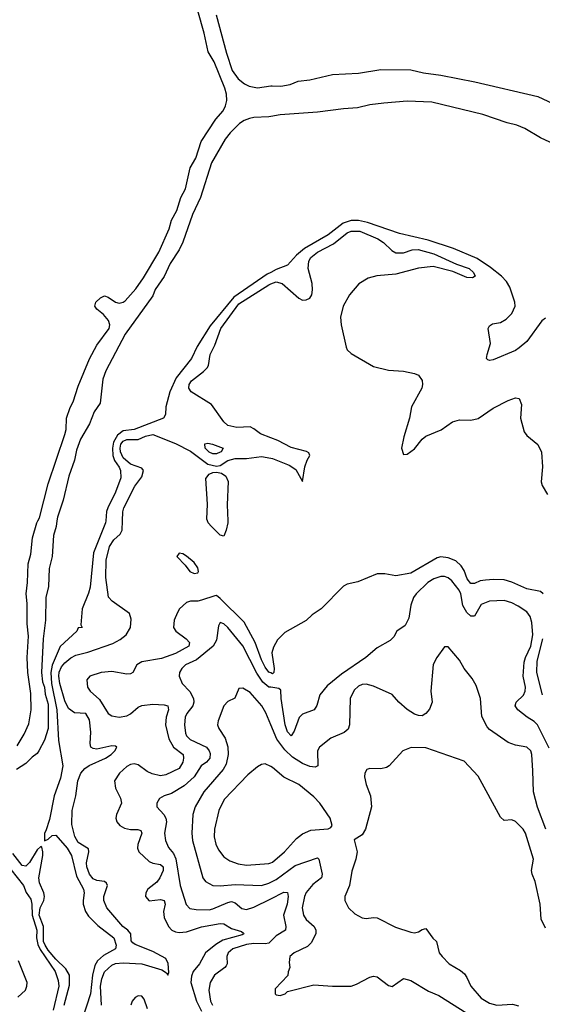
# Model space of a CAD drawing. Header units: inches. Extents: x 1694797 to 1849917, y 907313 to 1017959.
# Tile 91 of 256: x 1718657 to 1721453, y 957414 to 962682. Entities that reach past the tile are written whole.
import ezdxf

# ---------------------------------------------------------------- set-up
doc = ezdxf.new("R2010")
doc.units = ezdxf.units.IN
doc.header["$MEASUREMENT"] = 0
for name, color, linetype in [('B7915', 7, 'Continuous'), ('B7916', 7, 'Continuous'), ('B7925', 7, 'Continuous'), ('B7926', 7, 'Continuous')]:
    doc.layers.add(name, color=color, linetype=linetype)

msp = doc.modelspace()

# ---------------------------------------------------------------- linework, layer by layer
at = {"layer": 'B7915', "color": 5}
for points, elevation in [([(1718856.4, 960000), (1718852.8, 959970), (1718837.2, 959922.8), (1718830.1, 959810), (1718814, 959746), (1718811.6, 959650), (1718796.6, 959590), (1718795.4, 959470), (1718782.3, 959370), (1718773.5, 959190), (1718778.7, 959138.7), (1718790, 959110.3), (1718793.9, 959073.9), (1718810, 959018.8), (1718810, 958889.3), (1718790, 958826.3), (1718759.7, 958770), (1718750, 958756.4), (1718723.2, 958736.7), (1718690, 958702.4), (1718638.9, 958670)], 540), ([(1718642.7, 958797.3), (1718681, 958859), (1718706.1, 958913.9), (1718718.4, 958990), (1718715.9, 959075.9), (1718701, 959190), (1718697.4, 959270), (1718703.1, 959383.1), (1718697.6, 959450), (1718697.6, 959557.6), (1718690.8, 959610), (1718698.1, 959670), (1718701.6, 959770), (1718717.3, 959822.7), (1718726.2, 959910), (1718748.2, 959990), (1718753.9, 960000)], 540), ([(1719117, 960000), (1719116.1, 959990), (1719051.4, 959830), (1719034, 959646), (1719025.7, 959614.3), (1718991.5, 959530), (1718983.5, 959443.5), (1718991, 959430), (1718970, 959428.7), (1718963, 959410), (1718872.6, 959327.4), (1718831.2, 959228.8), (1718823.2, 959190), (1718826.7, 959130), (1718856.1, 958990), (1718864.8, 958824.8), (1718887.3, 958690), (1718876, 958624), (1718841.7, 958530), (1718816.6, 958403.4), (1718797.6, 958342.4), (1718789.6, 958330), (1718789.3, 958289.3), (1718810, 958296.5), (1718830, 958317), (1718850, 958319.1), (1718910, 958250.1), (1718933.5, 958210), (1718960, 958100), (1718998.2, 958030), (1719002, 958010), (1718995.6, 957970), (1718997.2, 957950), (1719009.6, 957909.6), (1719025.3, 957885.3), (1719075.7, 957835.7), (1719160.9, 957770), (1719172.9, 957730), (1719169.1, 957710), (1719104.9, 957675.1), (1719073.7, 957646.3), (1719058.1, 957621.9), (1719046.3, 957570), (1719035.6, 957470), (1718970, 957266)], 560), ([(1719095.4, 957410), (1719090.1, 957510.1), (1719095.8, 957550), (1719110, 957587.4), (1719150, 957623.5), (1719170, 957631.4), (1719210, 957635.4), (1719310, 957629.9), (1719417.5, 957597.5), (1719441.6, 957581.6), (1719450, 957569.6), (1719455.6, 957584.4), (1719451.9, 957631.9), (1719438.3, 957658.3), (1719370, 957697), (1719274, 957734), (1719262.4, 957742.3), (1719253.9, 957753.9), (1719251.1, 957791.1), (1719235.3, 957810), (1719207.9, 957830), (1719123.9, 957930), (1719107.9, 957970), (1719107, 957990), (1719126.8, 958050), (1719121.6, 958061.6), (1719110.3, 958070), (1719070, 958076.4), (1719050, 958084.8), (1719030.1, 958110), (1719015.6, 958150), (1719014.7, 958170), (1719027.1, 958230), (1719025.2, 958245.2), (1718970, 958279.5), (1718951.3, 958311.3), (1718936, 958376), (1718938.3, 958450), (1718956.8, 958530), (1718968.4, 958610), (1718983.4, 958650), (1719005.4, 958674.6), (1719028.4, 958691.6), (1719116.2, 958730), (1719147, 958750), (1719166.7, 958770), (1719176.3, 958790), (1719170, 958795.5), (1719150, 958797.5), (1719070, 958779.3), (1719050, 958781.7), (1719037.4, 958790), (1719034.3, 958810), (1719037.2, 958870), (1719030, 958935.3), (1719010, 958970.6), (1718950, 958973.6), (1718917.3, 958997.3), (1718897.7, 959037.7), (1718871.1, 959131.1), (1718865.6, 959170), (1718868.3, 959191.7), (1718880.4, 959219.6), (1718898.3, 959241.7), (1718930, 959267.3), (1718957.8, 959282.2), (1719021.9, 959298.1), (1719156, 959344), (1719194.5, 959365.5), (1719226, 959390), (1719250.2, 959430), (1719253.8, 959473.8), (1719245.1, 959505.1), (1719151.8, 959570), (1719131.6, 959591.6), (1719117.8, 959697.8), (1719119.4, 959790), (1719137.6, 959862.4), (1719160.4, 959899.6), (1719193.9, 959930), (1719204.8, 959950), (1719206.6, 960000)], 580), ([(1719769.7, 960000), (1719770.1, 959990.1), (1719762.1, 959950), (1719750, 959918), (1719730, 959924.6), (1719683.1, 959970), (1719665.6, 959990), (1719662.3, 960000)], 580), ([(1720000, 959186.5), (1719990, 959191.7), (1719970, 959217), (1719950, 959256.3), (1719916.6, 959350), (1719858.5, 959458.5), (1719730, 959585.4), (1719710, 959600.4), (1719700.7, 959599.3), (1719630, 959575.3), (1719610, 959570.8), (1719570, 959571.4), (1719550, 959563.4), (1719512.8, 959530), (1719501.4, 959510), (1719483.4, 959470), (1719479.5, 959430), (1719492.5, 959410), (1719547.6, 959370), (1719565.9, 959350), (1719562.2, 959330), (1719490, 959290.9), (1719416.4, 959263.6), (1719310, 959246.6), (1719284.4, 959230), (1719262.6, 959190), (1719250, 959182), (1719230, 959179.9), (1719150, 959195.1), (1719093, 959190), (1719032, 959170), (1719016.9, 959150), (1719020.1, 959110), (1719033.2, 959090), (1719083.9, 959043.9), (1719130, 958969.5), (1719150, 958957.2), (1719190, 958949.6), (1719230, 958956.6), (1719250, 958968.3), (1719290, 959003.3), (1719310, 959013.3), (1719370, 959019.3), (1719430, 959015.7), (1719450.1, 959010.1), (1719453.3, 958990), (1719439.9, 958950), (1719436.6, 958910), (1719454.1, 958834.1), (1719480.4, 958790), (1719531, 958750), (1719534, 958730), (1719529.5, 958710), (1719510, 958675.7), (1719438.3, 958641.7), (1719410, 958635.6), (1719366.1, 958646.1), (1719339, 958659), (1719290, 958695.3), (1719270, 958700.1), (1719250, 958696.7), (1719230, 958685.4), (1719191.3, 958650), (1719163.5, 958610), (1719169.5, 958570), (1719196.8, 958516.8), (1719200.8, 958490), (1719174.2, 958430), (1719171, 958410), (1719176, 958390), (1719192, 958370), (1719216.8, 958356.8), (1719250, 958349), (1719289.6, 958349.6), (1719304.2, 958344.2), (1719310.6, 958330), (1719289.4, 958269.4), (1719287.9, 958250), (1719294.5, 958230), (1719350, 958178), (1719370, 958169.2), (1719410, 958161.2), (1719424.4, 958150), (1719425, 958130), (1719406.2, 958090), (1719390, 958068.1), (1719342.7, 958030), (1719332, 958010), (1719330.2, 957990), (1719350, 957968), (1719410, 957974.1), (1719429.5, 957969.5), (1719436, 957950), (1719426.3, 957910), (1719430, 957878.9), (1719453.4, 957830), (1719470.9, 957810.9), (1719490, 957801.9), (1719510, 957798.8), (1719550, 957802), (1719630, 957828.3), (1719730, 957846.7), (1719750, 957845), (1719790, 957820.1), (1719843.6, 957803.6), (1719854.9, 957794.9), (1719856, 957790), (1719846.4, 957786.4), (1719743.4, 957756.6), (1719705.7, 957734.3), (1719651.6, 957690), (1719618.7, 957630), (1719585.9, 957590), (1719576, 957564), (1719572.4, 957530), (1719602.1, 957430), (1719630, 957377.9)], 620), ([(1720000, 959110), (1719990, 959111.5), (1719957.3, 959137.3), (1719925.9, 959185.9), (1719850, 959331.4), (1719770, 959430.6), (1719750, 959449.8), (1719730, 959456.9), (1719720.6, 959439.4), (1719710, 959362.7), (1719692.8, 959330), (1719602.7, 959257.3), (1719544.6, 959230), (1719523.6, 959210), (1719511.8, 959190), (1719510.3, 959170), (1719525.7, 959130), (1719567.1, 959087.1), (1719586.3, 959050), (1719587.9, 959030), (1719582.8, 959010), (1719550.9, 958970), (1719542.3, 958950), (1719538.2, 958910), (1719543.9, 958863.9), (1719549.7, 958849.7), (1719569.4, 958830), (1719655.7, 958790), (1719670.4, 958770.4), (1719675.2, 958755.2), (1719673.7, 958730), (1719656.2, 958710), (1719628.2, 958690), (1719590.1, 958630), (1719537.8, 958582.2), (1719470, 958541.4), (1719430.4, 958530), (1719404.4, 958515.6), (1719390.3, 958490), (1719391.4, 958470), (1719428.7, 958428.7), (1719439.5, 958410), (1719442.6, 958390), (1719431, 958330), (1719436.6, 958290), (1719452.8, 958252.8), (1719480.3, 958220.3), (1719492.8, 958192.8), (1719516.2, 958050), (1719548.2, 957948.2), (1719567.2, 957927.2), (1719601, 957921), (1719670, 957920.1), (1719690, 957924), (1719770, 957958.9), (1719790, 957963.3), (1719810, 957956.8), (1719845.7, 957925.7), (1719870, 957921.7), (1719910, 957933), (1720000, 957978.7)], 640), ([(1720000, 958908.8), (1719973.1, 958973.1), (1719952.1, 959010), (1719890, 959082.9), (1719850, 959106), (1719830, 959102.9), (1719808.7, 959051.3), (1719770, 959034.7), (1719748.8, 959011.2), (1719718.2, 958930), (1719716.1, 958910), (1719722.8, 958890), (1719756.9, 958836.9), (1719770.7, 958790.7), (1719773.2, 958750), (1719762, 958698), (1719746.4, 958670), (1719642, 958550), (1719595.3, 958470), (1719583.7, 958430), (1719578.4, 958330), (1719581.8, 958290), (1719636.8, 958090), (1719650.2, 958070), (1719690.1, 958050.1), (1719730, 958047.3), (1719810, 958054.4), (1719950, 958050.1), (1719990, 958062.3), (1720000, 958067.1)], 660), ([(1720000, 958686.1), (1719970, 958700.2), (1719950, 958696.2), (1719930, 958684.2), (1719878, 958642), (1719750.2, 958510), (1719722.4, 958450), (1719699.9, 958350), (1719697.4, 958310), (1719706.8, 958270), (1719720.8, 958240.8), (1719750, 958202.8), (1719780.6, 958180.6), (1719825.5, 958165.5), (1719870, 958158.3), (1719990, 958166.9), (1720000, 958170.7)], 680), ([(1718895.3, 957410), (1718923.3, 957516.7), (1718924, 957570), (1718903.2, 957603.2), (1718850, 957654.5), (1718810, 957704.2), (1718792.5, 957730), (1718785.1, 957750), (1718783.4, 957830), (1718761.8, 957890), (1718766.5, 957930), (1718786.9, 957970), (1718789.9, 957990), (1718786.3, 958010), (1718763.4, 958063.4), (1718759, 958090), (1718780.4, 958210), (1718781.4, 958230), (1718775, 958255), (1718770, 958258.2), (1718750, 958239.9), (1718710, 958171.9), (1718690, 958153.6), (1718670, 958157.3), (1718620.1, 958220.1)], 560), ([(1718610, 958134.8), (1718676.6, 958050), (1718691.9, 958011.9), (1718716.6, 957976.6), (1718722.6, 957950), (1718723.4, 957890), (1718748, 957810), (1718746.5, 957770), (1718754.5, 957734.5), (1718767, 957707), (1718845.9, 957590), (1718862, 957542), (1718865.8, 957510), (1718836.7, 957383.3)], 580), ([(1720000, 957751.2), (1719990, 957741.7), (1719970, 957737.5), (1719910, 957739.8), (1719870, 957734), (1719798.2, 957710), (1719773, 957690), (1719765.9, 957670), (1719766.6, 957630), (1719760.8, 957619.2), (1719755, 957610), (1719700.1, 957570), (1719675.9, 957530), (1719668.6, 957490), (1719677.8, 957430), (1719687.9, 957410)], 640), ([(1718647.4, 957452.6), (1718687.7, 957490), (1718695.9, 957510), (1718696.2, 957530), (1718650, 957646)], 620), ([(1719341.3, 957390), (1719322.1, 957442.1), (1719310, 957457.6), (1719290, 957459.3), (1719274, 957450), (1719257.8, 957430), (1719251, 957410)], 620)]:
    msp.add_lwpolyline(points, dxfattribs=dict(at, elevation=elevation))
at = {"layer": 'B7915', "color": 5, "elevation": 620}
msp.add_lwpolyline([(1719510, 959828), (1719498, 959810), (1719542.9, 959762.9), (1719567, 959730), (1719590, 959718.9), (1719610, 959723), (1719614.3, 959730), (1719609.6, 959750), (1719590, 959778.4), (1719550, 959812.3), (1719530, 959824)], close=True, dxfattribs=at)
at = {"layer": 'B7916', "color": 5}
for points, elevation in [([(1718753.9, 960000), (1718763.2, 960016.8), (1718810, 960198.7), (1718898.2, 960461.8), (1718905, 960490), (1718908.1, 960550), (1718927.8, 960607.8), (1718942.9, 960637.1), (1718970, 960722), (1719030, 960868), (1719070, 960941.2), (1719135.7, 961030), (1719138.8, 961050), (1719132.4, 961072.4), (1719105, 961105), (1719070, 961132.9), (1719059.2, 961150), (1719064.7, 961170), (1719090, 961194.2), (1719110, 961203.8), (1719130, 961197.7), (1719170, 961171.1), (1719190, 961165.1), (1719210, 961170.1), (1719222.1, 961177.9), (1719277.9, 961242.1), (1719319.5, 961300.5), (1719401.1, 961438.9), (1719457.2, 961562.8), (1719469.3, 961610), (1719498.3, 961661.7), (1719519.9, 961730), (1719543.4, 961776.6), (1719569.9, 961890), (1719599.6, 961940.4), (1719628, 962030), (1719707, 962150), (1719745.1, 962194.9), (1719758.9, 962221.1), (1719764.8, 962250), (1719763, 962283.1), (1719754.7, 962314.7), (1719697.3, 962457.3), (1719665.9, 962510), (1719643.4, 962610), (1719609.6, 962729.6)], 540), ([(1719708.2, 962708.2), (1719763, 962503), (1719794.3, 962410), (1719825.7, 962365.7), (1719859, 962339), (1719885.5, 962325.5), (1719930, 962318.1), (1720000, 962327.5)], 540), ([(1720000, 962163.3), (1719990, 962161.4), (1719910, 962157.9), (1719887, 962153), (1719858, 962142), (1719833.4, 962126.6), (1719783.5, 962076.5), (1719756.7, 962043.3), (1719683.5, 961916.5), (1719623.7, 961730), (1719580.8, 961639.2), (1719530, 961491.1), (1719510, 961451.1), (1719462.6, 961377.4), (1719430, 961308.2), (1719381.9, 961238.1), (1719370, 961204.8), (1719220.9, 960999.1), (1719117.1, 960802.9), (1719101.7, 960758.3), (1719087.6, 960630), (1719056.1, 960583.9), (1719030, 960519.2), (1718982.9, 960437.1), (1718961.1, 960378.9), (1718950, 960325.7), (1718920, 960240), (1718890, 960111.5), (1718858.9, 960021.1), (1718856.4, 960000)], 540), ([(1720000, 961329.9), (1719980.5, 961319.5), (1719802.6, 961197.4), (1719676.2, 961043.8), (1719605.9, 960934.1), (1719575.7, 960870), (1719495, 960765), (1719460.4, 960690), (1719439, 960610), (1719437, 960570), (1719427.1, 960550), (1719270.2, 960490), (1719210, 960481.5), (1719180.3, 960459.7), (1719159.1, 960420.9), (1719153.8, 960390), (1719155.4, 960350), (1719164.3, 960324.3), (1719190, 960288.6), (1719196.2, 960270), (1719197.4, 960230), (1719170, 960154.4), (1719128.5, 960070), (1719121.8, 960050), (1719117, 960000)], 560), ([(1720000, 960444.7), (1719945.3, 960465.3), (1719910, 960493), (1719890, 960502.7), (1719819.4, 960499.4), (1719770, 960511.4), (1719749, 960530), (1719682.7, 960622.7), (1719574.9, 960690), (1719562, 960710), (1719562.8, 960730), (1719576.9, 960750), (1719640.8, 960799.2), (1719660.4, 960819.6), (1719667.5, 960832.5), (1719676.8, 960890), (1719700.2, 960939.8), (1719733, 961030), (1719830, 961161.6), (1719990, 961264.2), (1720000, 961268.1)], 580), ([(1719206.6, 960000), (1719208.4, 960048.4), (1719213.6, 960070), (1719273.7, 960186.3), (1719310, 960236.9), (1719319.6, 960270), (1719310, 960282), (1719250, 960303), (1719210, 960338.2), (1719195.5, 960370), (1719193.8, 960390), (1719198.7, 960410), (1719210, 960427.7), (1719230, 960436.4), (1719290, 960436.3), (1719330, 960453.9), (1719370, 960462.6), (1719490, 960415.2), (1719570, 960374.1), (1719663.2, 960303.2), (1719710, 960292.4), (1719730, 960297.2), (1719770, 960323.3), (1719810, 960333.8), (1719870, 960334.2), (1719950, 960345.3), (1720000, 960336.7)], 580), ([(1719662.3, 960000), (1719659, 960010), (1719662.6, 960090), (1719653.6, 960226.4), (1719670.5, 960249.6), (1719690, 960258.5), (1719710, 960261.1), (1719735.9, 960255.9), (1719759.9, 960239.9), (1719771.9, 960211.9), (1719766.6, 960086.6), (1719769.7, 960000)], 580)]:
    msp.add_lwpolyline(points, dxfattribs=dict(at, elevation=elevation))
at = {"layer": 'B7916', "color": 5, "elevation": 560}
msp.add_lwpolyline([(1719690, 960359.4), (1719670, 960368), (1719648.9, 960390), (1719646.9, 960413.1), (1719663.8, 960416.2), (1719688.4, 960411.6), (1719744.9, 960390), (1719735.8, 960370), (1719730, 960367.5), (1719710, 960359.6)], close=True, dxfattribs=at)
at = {"layer": 'B7925', "color": 5}
for points, elevation in [([(1721458.2, 959610), (1721442.8, 959622.8), (1721370, 959636.2), (1721290, 959672.7), (1721250, 959684.6), (1721192.7, 959687.3), (1721150, 959683.9), (1721121, 959679), (1721090, 959665.2), (1721070, 959665.4), (1721050.4, 959690.4), (1721035.5, 959735.5), (1721019.7, 959759.7), (1720990, 959786), (1720950, 959802.7), (1720910, 959808.4), (1720890, 959802.5), (1720750, 959720.2), (1720670, 959706.6), (1720610, 959717.3), (1720570, 959717.2), (1720466.5, 959673.5), (1720410, 959661.6), (1720390, 959650.8), (1720270.1, 959530), (1720222.6, 959497.4), (1720190, 959468), (1720076.3, 959403.7), (1720036.5, 959363.5), (1720014.5, 959325.5), (1720005.8, 959294.2), (1720018, 959210), (1720016.3, 959190), (1720010, 959181.4), (1720000, 959186.5)], 620), ([(1721490, 958784.8), (1721428.3, 958908.3), (1721410, 958926.6), (1721371.9, 958950), (1721321.6, 958990), (1721308.4, 959010), (1721313.2, 959030), (1721353, 959067), (1721362, 959090), (1721362.6, 959110), (1721351.1, 959170), (1721355.9, 959244.1), (1721362.7, 959270), (1721392.1, 959330), (1721403.4, 959390), (1721396.8, 959456.8), (1721388.4, 959488.4), (1721370, 959513.3), (1721324.7, 959544.7), (1721290, 959562.7), (1721250, 959573.5), (1721170, 959569.9), (1721126.5, 959553.5), (1721090, 959491.1), (1721070, 959489.7), (1721050, 959509.7), (1721027.9, 959547.9), (1721016.7, 959610), (1721008.5, 959630), (1720970, 959679.9), (1720950, 959696), (1720930, 959703.2), (1720910, 959703.6), (1720872.4, 959690), (1720840.7, 959670), (1720779, 959610), (1720764.7, 959590), (1720749.3, 959550), (1720739.6, 959480.4), (1720719.7, 959440.3), (1720675.5, 959410), (1720659.4, 959380.6), (1720639, 959361), (1720570, 959321.3), (1720509.5, 959270), (1720379.3, 959180.7), (1720302.8, 959117.2), (1720263.6, 959070), (1720247.1, 959012.9), (1720232.9, 958990), (1720170, 958966.2), (1720152, 958948), (1720124.7, 958875.3), (1720110, 958851.1), (1720090, 958871.7), (1720077.4, 958910), (1720055.2, 959050), (1720055, 959095), (1720043.7, 959103.7), (1720000, 959110)], 640), ([(1721454.3, 959070), (1721423.8, 959190), (1721425.6, 959250), (1721455.5, 959370)], 620), ([(1721473, 958350), (1721427.8, 958467.8), (1721406.2, 958550), (1721403.2, 958663.2), (1721397.2, 958750), (1721392, 958770), (1721370, 958789.6), (1721310, 958800.5), (1721270, 958814.7), (1721170, 958883.7), (1721158, 958898), (1721130, 958954), (1721122.2, 959050), (1721100, 959120), (1721077.4, 959157.4), (1721035.7, 959210), (1721010, 959255.4), (1720950, 959327), (1720930, 959326), (1720889.1, 959270), (1720870, 959232), (1720857.1, 959090), (1720864.2, 959030), (1720850, 958992.6), (1720830, 958969.6), (1720810, 958956.9), (1720790, 958958.5), (1720770, 958966.4), (1720730, 958990.9), (1720685.4, 959030), (1720650, 959071.5), (1720550, 959115.4), (1720510, 959126.6), (1720490, 959124.7), (1720470, 959116.3), (1720446.1, 959093.9), (1720425.3, 959050), (1720422, 958910), (1720413.7, 958886.3), (1720392.4, 958867.6), (1720322.6, 958837.4), (1720260.3, 958790), (1720250.2, 958769.8), (1720252, 958690), (1720237.3, 958682.7), (1720210, 958686.3), (1720170, 958702.4), (1720116.8, 958736.8), (1720074.7, 958774.7), (1720032.1, 958832.1), (1720000, 958908.8)], 660), ([(1721470, 957821.5), (1721447, 957870), (1721442.2, 957950), (1721414.9, 958070), (1721398.2, 958110), (1721394.8, 958130), (1721405.3, 958190), (1721364.1, 958330), (1721350, 958350.9), (1721310, 958391.2), (1721290, 958401.6), (1721250, 958397), (1721230, 958415.1), (1721110, 958633.6), (1721034.9, 958714.9), (1720830, 958786.4), (1720751.5, 958788.5), (1720707.3, 958770), (1720634.4, 958690), (1720619.1, 958680.9), (1720590, 958672.9), (1720530, 958675.1), (1720514.8, 958670), (1720503.7, 958650), (1720502.6, 958630), (1720511.4, 958590), (1720534.4, 958530), (1720538.9, 958470), (1720508, 958350), (1720490, 958321.2), (1720446.4, 958293.6), (1720462.8, 958230), (1720454.8, 958190), (1720433.7, 958126.3), (1720422, 958050), (1720397.3, 957990), (1720396.3, 957970), (1720415.5, 957930), (1720450, 957897.1), (1720490, 957876.4), (1720510, 957872.7), (1720550, 957878.4), (1720570, 957875.8), (1720666.9, 957826.9), (1720750, 957800.1), (1720770, 957797.1), (1720790, 957801.4), (1720810, 957814.1), (1720830, 957819), (1720866.9, 957766.9), (1720886.4, 957750), (1720901.2, 957690), (1720916.8, 957670), (1720955.1, 957630), (1721015.4, 957595.4), (1721037, 957576.9), (1721050, 957557.4), (1721070.1, 957510), (1721126.8, 957446.8), (1721170, 957420.4), (1721209.2, 957409.2), (1721294.1, 957414), (1721326.5, 957406.5)], 680), ([(1720000, 958170.7), (1720010, 958174.5), (1720073.8, 958230), (1720138.8, 958301.2), (1720170, 958326.5), (1720214.9, 958345.1), (1720307.8, 958352.2), (1720320.9, 958359.1), (1720329.3, 958370.7), (1720318.7, 958410), (1720263.1, 958490), (1720230, 958524.6), (1720150, 958590.6), (1720070, 958629.9), (1720010, 958681.4), (1720000, 958686.1)], 680), ([(1720000, 958067.1), (1720030, 958081.7), (1720130, 958156), (1720250, 958197.3), (1720257.7, 958190), (1720275.8, 958110), (1720272.2, 958090), (1720225.6, 958054.4), (1720190, 958012.1), (1720180.8, 957990), (1720169.1, 957930), (1720176.3, 957890), (1720190, 957867.5), (1720231.7, 957830), (1720241.2, 957810), (1720241.1, 957790), (1720217, 957743), (1720197.2, 957722.8), (1720125.5, 957690), (1720103, 957670), (1720098, 957638), (1720102, 957610), (1720092.7, 957587.3), (1720091.6, 957568.4), (1720023.6, 957496.4), (1720024.7, 957470), (1720030, 957464.7), (1720050, 957461), (1720078, 957470), (1720090, 957482), (1720230, 957518.8), (1720330.4, 957510.4), (1720430, 957511.7), (1720458.6, 957521.4), (1720530, 957558.4), (1720550, 957563.7), (1720570, 957560.3), (1720630, 957513.8), (1720650, 957508.5), (1720710, 957552.4), (1720750, 957540.3), (1720844.7, 957484.7), (1720900.3, 957460.3), (1721050, 957366.7)], 660), ([(1720000, 957978.7), (1720070, 958014.3), (1720090, 958011.5), (1720094.1, 957990), (1720088.7, 957950), (1720069.1, 957890), (1720081.8, 957830), (1720078.5, 957810), (1720030, 957779.9), (1720000, 957751.2)], 640)]:
    msp.add_lwpolyline(points, dxfattribs=dict(at, elevation=elevation))
at = {"layer": 'B7926', "color": 5}
for points, elevation in [([(1720000, 962327.5), (1720008.6, 962328.6), (1720053.4, 962326.6), (1720104.4, 962335.6), (1720147.4, 962352.6), (1720210, 962359.8), (1720330, 962388.7), (1720470, 962395.8), (1720590, 962414.7), (1720750, 962414.4), (1720817.2, 962397.2), (1720910, 962385.8), (1721092.2, 962350), (1721430, 962270.4), (1721510, 962232.9)], 540), ([(1721516, 962016), (1721444.5, 962050), (1721359, 962099), (1721316.9, 962116.9), (1721265.7, 962130), (1721135.1, 962175.1), (1720861.4, 962241.4), (1720730, 962245.4), (1720604.7, 962235.3), (1720530, 962225.6), (1720464, 962210), (1720390, 962205.7), (1720250, 962186.9), (1720050, 962172.8), (1720000, 962163.3)], 540), ([(1721470, 961085.7), (1721451.2, 961070), (1721370, 960959.8), (1721330, 960925.7), (1721310, 960912.4), (1721190, 960861.3), (1721170, 960858.4), (1721162, 960862), (1721155.1, 960870), (1721157.4, 960890), (1721175.8, 960950), (1721164, 961030), (1721170, 961044), (1721186.1, 961053.9), (1721230, 961062), (1721260.4, 961079.6), (1721289.8, 961110), (1721307.7, 961150), (1721306.4, 961170), (1721279.9, 961250), (1721261, 961281), (1721235.8, 961310), (1721176.7, 961356.7), (1721104.5, 961404.5), (1720977.5, 961457.5), (1720843.1, 961503.1), (1720690, 961537.7), (1720517.1, 961597.1), (1720470, 961606.7), (1720430, 961607), (1720387.4, 961592.6), (1720307.5, 961530), (1720181.6, 961458.4), (1720138.2, 961421.8), (1720090, 961368.4), (1720030, 961345.9), (1720000, 961329.9)], 560), ([(1720000, 961268.1), (1720030, 961279.8), (1720060.5, 961270), (1720150, 961192.8), (1720170, 961180.7), (1720190, 961182.2), (1720208.6, 961191.4), (1720219.3, 961210), (1720224.2, 961235.8), (1720222.2, 961270), (1720200.3, 961350), (1720203.6, 961390), (1720214.4, 961410), (1720250, 961438.5), (1720336.5, 961483.5), (1720410, 961541.7), (1720430, 961551.2), (1720476.4, 961550), (1720572.4, 961510), (1720603.4, 961490), (1720647.5, 961447.5), (1720670, 961435.4), (1720710, 961435.2), (1720757.3, 961450), (1720788.4, 961451.6), (1720872.6, 961430), (1720994.5, 961374.5), (1721061.6, 961350), (1721085.6, 961330), (1721094, 961310), (1721079.3, 961300.7), (1721050, 961303.1), (1720975.1, 961335.1), (1720870, 961360.8), (1720790, 961352.6), (1720670, 961320.7), (1720568, 961312), (1720521.8, 961298.2), (1720470.8, 961269.2), (1720421.1, 961210), (1720388.6, 961150), (1720373.7, 961090), (1720376.4, 961050), (1720404, 960930), (1720410, 960916), (1720430, 960895.1), (1720550, 960827), (1720630, 960807.3), (1720710, 960800.7), (1720769.5, 960789.5), (1720790, 960779.3), (1720811.3, 960751.3), (1720812.8, 960730), (1720808.2, 960710), (1720754.2, 960610), (1720742.6, 960550), (1720711.9, 960450), (1720700.4, 960390), (1720710, 960356), (1720730, 960358), (1720770, 960385.6), (1720810, 960438), (1720830, 960453.3), (1720912.1, 960487.9), (1720973.4, 960530), (1721010, 960541.5), (1721070, 960538.7), (1721110, 960548.4), (1721190, 960603.5), (1721270, 960645.1), (1721310, 960659.6), (1721330, 960655.1), (1721342.4, 960622.4), (1721337.4, 960550), (1721356.9, 960476.9), (1721370, 960458), (1721429.7, 960409.7), (1721448.4, 960368.4), (1721454.8, 960290), (1721446.6, 960210), (1721452.5, 960190), (1721481.3, 960141.3)], 580), ([(1720000, 960336.7), (1720010, 960334.9), (1720098.5, 960298.5), (1720134.5, 960274.5), (1720170, 960211.8), (1720182, 960290), (1720194.7, 960325.3), (1720210.2, 960350), (1720204.8, 960364.8), (1720192.1, 960372.1), (1720110, 960392.7), (1720039, 960430), (1720000, 960444.7)], 580)]:
    msp.add_lwpolyline(points, dxfattribs=dict(at, elevation=elevation))

doc.saveas('drawing.dxf')
